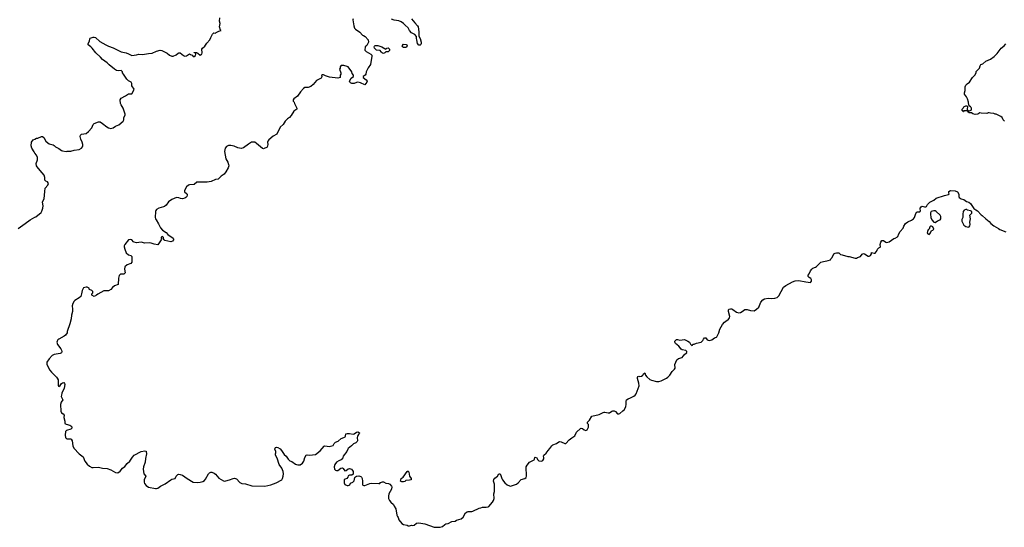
# Model space of a CAD drawing. Header units: inches. Extents: x 1861287 to 2052918, y 204622 to 437896.
# Tile 142 of 215: x 2009742 to 2026486, y 300243 to 308874. Entities that reach past the tile are written whole.
import ezdxf

# ---------------------------------------------------------------- set-up
doc = ezdxf.new("R2010")
doc.units = ezdxf.units.IN
doc.header["$MEASUREMENT"] = 0
for name, color, linetype in [('C0300', 7, 'Continuous'), ('C0310', 7, 'Continuous'), ('C0320', 7, 'Continuous')]:
    doc.layers.add(name, color=color, linetype=linetype)

msp = doc.modelspace()

# ---------------------------------------------------------------- linework, layer by layer
at = {"layer": 'C0300', "color": 5, "elevation": 120}
for points in [[(2010000, 306607), (2009986, 306626), (2009950, 306690), (2009935, 306730), (2009943, 306790), (2009973, 306830), (2010000, 306844)], [(2009717, 305323), (2009832, 305410), (2009920, 305470), (2010000, 305515)]]:
    msp.add_lwpolyline(points, dxfattribs=at)
at = {"layer": 'C0310', "color": 5, "elevation": 120}
for points in [[(2010000, 306844), (2010030, 306860), (2010050, 306862), (2010110, 306885), (2010130, 306885), (2010153, 306870), (2010188, 306810), (2010219, 306779), (2010245, 306765), (2010310, 306745), (2010330, 306733), (2010351, 306710), (2010410, 306684), (2010450, 306650), (2010470, 306642), (2010530, 306631), (2010550, 306636), (2010610, 306639), (2010670, 306656), (2010755, 306665), (2010793, 306687), (2010810, 306712), (2010816, 306730), (2010815, 306750), (2010804, 306790), (2010782, 306842), (2010770, 306890), (2010774, 306910), (2010790, 306926), (2010870, 306941), (2010909, 306971), (2010966, 307034), (2010994, 307090), (2011010, 307111), (2011083, 307137), (2011110, 307135), (2011150, 307111), (2011225, 307050), (2011250, 307036), (2011290, 307026), (2011330, 307035), (2011370, 307061), (2011430, 307087), (2011504, 307150), (2011514, 307170), (2011515, 307210), (2011535, 307250), (2011534, 307270), (2011504, 307370), (2011467, 307427), (2011457, 307450), (2011449, 307511), (2011470, 307538), (2011542, 307578), (2011590, 307611), (2011648, 307612), (2011678, 307662), (2011688, 307690), (2011648, 307750), (2011648, 307790), (2011635, 307810), (2011590, 307837), (2011564, 307864), (2011505, 307945), (2011492, 307970), (2011489, 307990), (2011481, 308001), (2011470, 308009), (2011430, 308003), (2011390, 308008), (2011352, 308030), (2011264, 308104), (2011230, 308140), (2011150, 308196), (2011116, 308236), (2011039, 308310), (2010972, 308392), (2010950, 308414), (2010906, 308446), (2010908, 308470), (2010930, 308510), (2010932, 308548), (2010941, 308559), (2010990, 308577), (2011010, 308578), (2011030, 308573), (2011105, 308505), (2011204, 308444), (2011250, 308422), (2011334, 308394), (2011470, 308326), (2011550, 308310), (2011594, 308294), (2011650, 308263), (2011730, 308275), (2011770, 308287), (2011830, 308280), (2011930, 308300), (2011995, 308305), (2012070, 308339), (2012133, 308353), (2012158, 308350), (2012247, 308307), (2012291, 308270), (2012330, 308251), (2012350, 308251), (2012403, 308277), (2012435, 308305), (2012450, 308311), (2012471, 308311), (2012530, 308263), (2012550, 308255), (2012580, 308260), (2012630, 308294), (2012644, 308284), (2012673, 308273), (2012694, 308250), (2012710, 308247), (2012730, 308265), (2012738, 308290), (2012738, 308298), (2012730, 308306), (2012708, 308308), (2012710, 308314), (2012750, 308314), (2012770, 308305), (2012810, 308271), (2012830, 308280), (2012838, 308290), (2012844, 308310), (2012838, 308370), (2012848, 308390), (2012890, 308425), (2012925, 308475), (2012974, 308530), (2012995, 308570), (2013018, 308630), (2013046, 308650), (2013070, 308645), (2013083, 308657), (2013130, 308679), (2013166, 308690), (2013158, 308698), (2013142, 308750), (2013149, 308810), (2013141, 308850), (2013143, 308903)], [(2015411, 308890), (2015406, 308870), (2015425, 308770), (2015438, 308730), (2015450, 308712), (2015524, 308664), (2015571, 308611), (2015590, 308606), (2015618, 308590), (2015666, 308530), (2015672, 308490), (2015644, 308436), (2015614, 308410), (2015613, 308353), (2015632, 308332), (2015712, 308290), (2015732, 308270), (2015732, 308250), (2015722, 308218), (2015706, 308110), (2015665, 308055), (2015636, 307990), (2015627, 307950), (2015617, 307930), (2015582, 307910), (2015585, 307890), (2015633, 307853), (2015651, 307830), (2015645, 307810), (2015630, 307788), (2015610, 307766), (2015538, 307798), (2015490, 307809), (2015470, 307806), (2015430, 307789), (2015390, 307789), (2015370, 307799), (2015355, 307810), (2015349, 307831), (2015378, 307882), (2015418, 307910), (2015418, 307930), (2015398, 307958), (2015389, 307990), (2015328, 308070), (2015310, 308079), (2015254, 308094), (2015210, 308095), (2015202, 308090), (2015192, 308070), (2015191, 308049), (2015182, 308030), (2015202, 307970), (2015202, 307950), (2015191, 307930), (2015191, 307889), (2015150, 307881), (2015010, 307898), (2014941, 307921), (2014910, 307936), (2014883, 307937), (2014872, 307930), (2014878, 307910), (2014876, 307890), (2014870, 307882), (2014790, 307841), (2014730, 307770), (2014690, 307738), (2014650, 307721), (2014590, 307719), (2014570, 307706), (2014519, 307650), (2014468, 307572), (2014402, 307530), (2014392, 307510), (2014392, 307490), (2014411, 307470), (2014416, 307450), (2014455, 307370), (2014456, 307350), (2014404, 307316), (2014357, 307243), (2014330, 307213), (2014298, 307190), (2014258, 307150), (2014221, 307090), (2014174, 307046), (2014113, 306927), (2014050, 306893), (2013977, 306830), (2013963, 306810), (2013957, 306790), (2013961, 306750), (2013950, 306708), (2013890, 306678), (2013870, 306682), (2013770, 306769), (2013738, 306790), (2013710, 306794), (2013682, 306790), (2013630, 306759), (2013547, 306693), (2013510, 306681), (2013453, 306693), (2013390, 306721), (2013330, 306734), (2013290, 306735), (2013260, 306720), (2013238, 306690), (2013223, 306630), (2013247, 306510), (2013281, 306450), (2013295, 306410), (2013296, 306390), (2013287, 306353), (2013250, 306289), (2013218, 306250), (2013168, 306212), (2013115, 306165), (2013070, 306154), (2012999, 306121), (2012929, 306109), (2012873, 306113), (2012754, 306110), (2012707, 306073), (2012630, 306067), (2012610, 306058), (2012579, 306030), (2012547, 305970), (2012546, 305946), (2012580, 305920), (2012588, 305908), (2012592, 305892), (2012585, 305870), (2012568, 305850), (2012550, 305837), (2012510, 305826), (2012474, 305834), (2012450, 305846), (2012410, 305849), (2012330, 305819), (2012270, 305777), (2012230, 305721), (2012203, 305697), (2012190, 305690), (2012110, 305669), (2012071, 305649), (2012057, 305630), (2012051, 305610), (2012048, 305512), (2012051, 305490), (2012061, 305470), (2012104, 305404), (2012136, 305336), (2012170, 305297), (2012234, 305254), (2012263, 305223), (2012350, 305158), (2012356, 305150), (2012358, 305130), (2012342, 305110), (2012310, 305099), (2012210, 305118), (2012198, 305130), (2012189, 305150), (2012189, 305170), (2012170, 305189), (2012150, 305177), (2012147, 305167), (2012155, 305150), (2012146, 305130), (2012090, 305046), (2012030, 305055), (2011976, 305076), (2011950, 305080), (2011870, 305076), (2011810, 305092), (2011730, 305081), (2011689, 305089), (2011677, 305097), (2011646, 305130), (2011630, 305135), (2011590, 305129), (2011528, 305052), (2011519, 305030), (2011517, 305010), (2011527, 304970), (2011555, 304910), (2011590, 304875), (2011630, 304863), (2011646, 304846), (2011650, 304830), (2011648, 304750), (2011634, 304726), (2011570, 304704), (2011530, 304670), (2011524, 304630), (2011534, 304570), (2011530, 304562), (2011510, 304549), (2011454, 304546), (2011433, 304527), (2011423, 304477), (2011418, 304370), (2011354, 304346), (2011319, 304321), (2011290, 304289), (2011250, 304266), (2011230, 304261), (2011170, 304261), (2011071, 304209), (2011050, 304189), (2011010, 304169), (2010969, 304190), (2010968, 304212), (2010986, 304230), (2010986, 304250), (2010966, 304270), (2010930, 304286), (2010926, 304290), (2010926, 304310), (2010890, 304328), (2010870, 304328), (2010827, 304313), (2010805, 304270), (2010795, 304210), (2010779, 304170), (2010755, 304145), (2010681, 304099), (2010670, 304090), (2010648, 304050), (2010636, 304010), (2010641, 303950), (2010640, 303910), (2010622, 303850), (2010615, 303790), (2010595, 303705), (2010547, 303570), (2010547, 303550), (2010521, 303510), (2010499, 303490), (2010410, 303444), (2010391, 303430), (2010378, 303410), (2010371, 303390), (2010385, 303350), (2010440, 303280), (2010454, 303254), (2010461, 303230), (2010451, 303210), (2010430, 303199), (2010330, 303179), (2010296, 303164), (2010245, 303110), (2010205, 303050), (2010201, 303010), (2010257, 302917), (2010283, 302883), (2010370, 302798), (2010381, 302781), (2010394, 302750), (2010394, 302654), (2010400, 302640), (2010410, 302635), (2010430, 302654), (2010452, 302688), (2010470, 302702), (2010490, 302703), (2010503, 302690), (2010510, 302670), (2010497, 302610), (2010459, 302521), (2010451, 302490), (2010449, 302469), (2010453, 302453), (2010478, 302410), (2010445, 302370), (2010436, 302330), (2010440, 302220), (2010452, 302190), (2010482, 302170), (2010498, 302150), (2010495, 302110), (2010511, 302050), (2010511, 302010), (2010530, 301999), (2010597, 301977), (2010610, 301970), (2010629, 301950), (2010629, 301930), (2010610, 301911), (2010537, 301890), (2010522, 301870), (2010513, 301810), (2010522, 301770), (2010530, 301757), (2010550, 301745), (2010606, 301746), (2010619, 301739), (2010632, 301712), (2010643, 301630), (2010663, 301590), (2010753, 301490), (2010800, 301460), (2010820, 301440), (2010850, 301368), (2010890, 301317), (2010930, 301283), (2010970, 301262), (2010990, 301258), (2011083, 301263), (2011150, 301248), (2011230, 301242), (2011290, 301220), (2011370, 301174), (2011410, 301171), (2011450, 301196), (2011490, 301246), (2011530, 301279), (2011572, 301330), (2011616, 301370), (2011662, 301438), (2011690, 301468), (2011810, 301533), (2011870, 301543), (2011890, 301536), (2011895, 301530), (2011898, 301490), (2011880, 301410), (2011874, 301350), (2011849, 301270), (2011842, 301230), (2011852, 301152), (2011886, 301110), (2011860, 301050), (2011857, 301010), (2011862, 300990), (2011890, 300951), (2011930, 300928), (2012050, 300902), (2012070, 300902), (2012090, 300908), (2012137, 300943), (2012218, 300982), (2012310, 301050), (2012330, 301059), (2012388, 301070), (2012404, 301110), (2012415, 301125), (2012430, 301138), (2012450, 301144), (2012470, 301143), (2012508, 301128), (2012587, 301070), (2012690, 301012), (2012770, 301003), (2012810, 301009), (2012858, 301022), (2012883, 301037), (2012901, 301059), (2012950, 301151), (2012970, 301171), (2012990, 301181), (2013010, 301181), (2013050, 301164), (2013070, 301147), (2013130, 301076), (2013210, 301033), (2013230, 301028), (2013250, 301032), (2013311, 301049), (2013370, 301075), (2013396, 301076), (2013430, 301066), (2013487, 301007), (2013518, 300990), (2013580, 300980), (2013690, 300949), (2013910, 300942), (2014010, 300964), (2014103, 300997), (2014197, 301050), (2014212, 301070), (2014224, 301110), (2014227, 301150), (2014223, 301190), (2014197, 301250), (2014153, 301313), (2014118, 301418), (2014090, 301470), (2014090, 301490), (2014098, 301510), (2014097, 301530), (2014081, 301570), (2014084, 301590), (2014090, 301597), (2014110, 301605), (2014130, 301602), (2014170, 301578), (2014196, 301550), (2014239, 301479), (2014271, 301450), (2014310, 301399), (2014335, 301375), (2014370, 301360), (2014430, 301319), (2014450, 301311), (2014470, 301304), (2014510, 301307), (2014550, 301331), (2014572, 301370), (2014590, 301431), (2014613, 301467), (2014630, 301473), (2014672, 301472), (2014770, 301480), (2014850, 301542), (2014917, 301623), (2014932, 301628), (2014970, 301620), (2015002, 301618), (2015050, 301627), (2015070, 301636), (2015092, 301670), (2015110, 301688), (2015155, 301705), (2015210, 301752), (2015253, 301767), (2015277, 301783), (2015284, 301790), (2015290, 301831), (2015310, 301836), (2015350, 301835), (2015410, 301825), (2015430, 301831), (2015470, 301861), (2015490, 301866), (2015518, 301850), (2015516, 301830), (2015502, 301818), (2015486, 301794), (2015482, 301770), (2015485, 301715), (2015479, 301701), (2015459, 301681), (2015416, 301664), (2015387, 301630), (2015330, 301581), (2015321, 301570), (2015304, 301530), (2015245, 301450), (2015230, 301406), (2015211, 301390), (2015167, 301373), (2015131, 301350), (2015103, 301310), (2015089, 301270), (2015094, 301230), (2015110, 301214), (2015130, 301208), (2015150, 301211), (2015202, 301250), (2015230, 301254), (2015244, 301244), (2015270, 301205), (2015294, 301206), (2015330, 301238), (2015350, 301241), (2015382, 301230), (2015401, 301210), (2015411, 301190), (2015411, 301149), (2015391, 301129), (2015350, 301128), (2015330, 301118), (2015322, 301098), (2015305, 301075), (2015277, 301063), (2015262, 301050), (2015257, 300997), (2015271, 300971), (2015310, 300951), (2015330, 300951), (2015343, 300957), (2015355, 300965), (2015370, 300992), (2015409, 301011), (2015429, 301031), (2015442, 301090), (2015450, 301102), (2015468, 301112), (2015510, 301118), (2015545, 301105), (2015555, 301095), (2015565, 301070), (2015571, 301030), (2015573, 300973), (2015578, 300958), (2015593, 300953), (2015613, 300953), (2015695, 300985), (2015730, 300991), (2015850, 300986), (2015866, 300990), (2015878, 301002), (2015910, 301015), (2015930, 301014), (2015970, 300993), (2016011, 300990), (2016036, 300976), (2016065, 300945), (2016071, 300930), (2016062, 300890), (2016020, 300810), (2016014, 300770), (2016015, 300730), (2016030, 300698), (2016051, 300670), (2016098, 300630), (2016110, 300602), (2016138, 300558), (2016158, 300450), (2016167, 300427), (2016178, 300410), (2016191, 300370), (2016238, 300310), (2016270, 300291), (2016330, 300278), (2016350, 300266), (2016370, 300266), (2016403, 300277), (2016430, 300276), (2016450, 300281), (2016489, 300311), (2016530, 300317), (2016630, 300303), (2016790, 300247), (2016830, 300243), (2016894, 300246), (2016930, 300258), (2016970, 300292), (2016990, 300302), (2017026, 300310), (2017090, 300342), (2017146, 300350), (2017170, 300365), (2017250, 300386), (2017282, 300418), (2017324, 300490), (2017350, 300506), (2017370, 300511), (2017429, 300511), (2017450, 300516), (2017554, 300566), (2017586, 300574), (2017610, 300586), (2017677, 300583), (2017710, 300590), (2017722, 300598), (2017784, 300670), (2017801, 300699), (2017809, 300730), (2017806, 300810), (2017815, 300850), (2017817, 300910), (2017814, 300974), (2017801, 301030), (2017806, 301054), (2017821, 301079), (2017868, 301110), (2017890, 301154), (2017910, 301154), (2017925, 301125), (2017943, 301070), (2017953, 301050), (2017990, 300999), (2018030, 300964), (2018070, 300947), (2018090, 300945), (2018190, 300978), (2018220, 301000), (2018270, 301056), (2018330, 301071), (2018354, 301090), (2018362, 301110), (2018355, 301270), (2018370, 301299), (2018410, 301351), (2018488, 301392), (2018496, 301404), (2018502, 301430), (2018510, 301436), (2018531, 301430), (2018551, 301390), (2018570, 301371), (2018610, 301365), (2018629, 301371), (2018640, 301380), (2018655, 301405), (2018655, 301430), (2018649, 301450), (2018658, 301470), (2018697, 301503), (2018729, 301550), (2018760, 301580), (2018790, 301626), (2018810, 301647), (2018873, 301667), (2018910, 301696), (2018930, 301699), (2018950, 301697), (2019010, 301666), (2019030, 301665), (2019084, 301730), (2019130, 301766), (2019184, 301796), (2019210, 301859), (2019280, 301920), (2019290, 301926), (2019310, 301924), (2019339, 301899), (2019370, 301890), (2019390, 301900), (2019413, 301947), (2019416, 301970), (2019412, 301992), (2019400, 302010), (2019396, 302030), (2019434, 302066), (2019470, 302131), (2019598, 302162), (2019663, 302197), (2019679, 302201), (2019690, 302203), (2019750, 302189), (2019770, 302190), (2019810, 302219), (2019830, 302226), (2019850, 302224), (2019873, 302213), (2019910, 302174), (2019930, 302171), (2019950, 302180), (2020000, 302224)], [(2016406, 308886), (2016459, 308819), (2016505, 308770), (2016516, 308750), (2016531, 308669), (2016532, 308592), (2016550, 308554), (2016571, 308491), (2016571, 308469), (2016565, 308450), (2016550, 308439), (2016530, 308443), (2016507, 308467), (2016498, 308530), (2016488, 308552), (2016487, 308587), (2016462, 308622), (2016402, 308650), (2016369, 308690), (2016350, 308738), (2016298, 308778), (2016268, 308810), (2016230, 308835), (2016190, 308855), (2016110, 308864), (2016065, 308885)], [(2010000, 305515), (2010016, 305524), (2010105, 305595), (2010121, 305619), (2010138, 305670), (2010140, 305710), (2010131, 305770), (2010136, 305790), (2010160, 305830), (2010161, 305890), (2010172, 305950), (2010176, 306010), (2010219, 306061), (2010229, 306090), (2010216, 306116), (2010184, 306130), (2010167, 306147), (2010170, 306190), (2010156, 306230), (2010088, 306308), (2010039, 306370), (2010029, 306390), (2010024, 306430), (2010044, 306490), (2010043, 306530), (2010028, 306570), (2010000, 306607)]]:
    msp.add_lwpolyline(points, dxfattribs=at)
for points in [[(2015970, 308374), (2015986, 308390), (2016010, 308398), (2016031, 308371), (2016030, 308348), (2016010, 308329), (2015970, 308329), (2015950, 308309), (2015930, 308301), (2015910, 308302), (2015894, 308314), (2015889, 308330), (2015870, 308349), (2015810, 308353), (2015790, 308370), (2015777, 308390), (2015769, 308410), (2015774, 308426), (2015785, 308435), (2015830, 308436), (2015902, 308410)], [(2016290, 308399), (2016270, 308403), (2016255, 308410), (2016244, 308430), (2016270, 308455), (2016314, 308454), (2016325, 308445), (2016331, 308430), (2016325, 308410), (2016310, 308403)], [(2016270, 301014), (2016238, 301018), (2016218, 301030), (2016222, 301050), (2016229, 301070), (2016265, 301095), (2016330, 301194), (2016350, 301205), (2016361, 301181), (2016373, 301110), (2016399, 301070), (2016397, 301050), (2016370, 301042), (2016310, 301038), (2016290, 301024)]]:
    msp.add_lwpolyline(points, close=True, dxfattribs=at)
at = {"layer": 'C0320', "color": 5, "elevation": 120}
for points in [[(2026488, 307150), (2026468, 307170), (2026448, 307208), (2026428, 307228), (2026350, 307268), (2026330, 307268), (2026310, 307278), (2026250, 307282), (2026230, 307288), (2026210, 307288), (2026190, 307278), (2026090, 307282), (2026070, 307288), (2026034, 307270), (2025990, 307264), (2025950, 307275), (2025930, 307289), (2025890, 307288), (2025866, 307310), (2025862, 307322), (2025850, 307326), (2025810, 307326), (2025798, 307322), (2025790, 307308), (2025786, 307310), (2025782, 307322), (2025768, 307328), (2025768, 307352), (2025788, 307372), (2025798, 307390), (2025830, 307411), (2025852, 307412), (2025858, 307398), (2025852, 307352), (2025854, 307334), (2025866, 307334), (2025882, 307322), (2025890, 307322), (2025922, 307338), (2025929, 307351), (2025929, 307370), (2025922, 307382), (2025910, 307395), (2025886, 307410), (2025880, 307420), (2025878, 307470), (2025858, 307530), (2025843, 307563), (2025809, 307609), (2025809, 307631), (2025819, 307670), (2025818, 307730), (2025830, 307758), (2025857, 307783), (2025895, 307810), (2025944, 307890), (2025984, 307930), (2026005, 307970), (2026010, 307991), (2026064, 308050), (2026075, 308090), (2026089, 308111), (2026118, 308122), (2026170, 308171), (2026250, 308201), (2026314, 308246), (2026363, 308297), (2026432, 308388), (2026482, 308430), (2026510, 308462)], [(2020000, 302224), (2020019, 302241), (2020048, 302290), (2020057, 302337), (2020053, 302390), (2020061, 302410), (2020090, 302430), (2020130, 302442), (2020188, 302472), (2020210, 302490), (2020226, 302514), (2020274, 302650), (2020273, 302693), (2020249, 302771), (2020249, 302791), (2020255, 302805), (2020270, 302811), (2020290, 302806), (2020318, 302810), (2020338, 302830), (2020350, 302854), (2020370, 302872), (2020382, 302830), (2020404, 302804), (2020458, 302758), (2020486, 302746), (2020570, 302724), (2020590, 302723), (2020610, 302724), (2020650, 302736), (2020741, 302779), (2020765, 302795), (2020796, 302830), (2020837, 302890), (2020879, 302930), (2020889, 302950), (2020881, 303010), (2020917, 303090), (2020947, 303113), (2021008, 303130), (2021042, 303178), (2021087, 303213), (2021088, 303230), (2021070, 303248), (2021010, 303259), (2020990, 303269), (2020950, 303321), (2020893, 303370), (2020882, 303390), (2020884, 303410), (2020910, 303434), (2020930, 303435), (2020970, 303423), (2021050, 303435), (2021105, 303410), (2021132, 303390), (2021150, 303354), (2021170, 303334), (2021182, 303338), (2021190, 303354), (2021210, 303354), (2021249, 303371), (2021330, 303391), (2021359, 303421), (2021370, 303442), (2021390, 303462), (2021410, 303462), (2021432, 303432), (2021450, 303422), (2021470, 303421), (2021510, 303432), (2021555, 303465), (2021590, 303478), (2021596, 303484), (2021629, 303550), (2021650, 303610), (2021693, 303690), (2021730, 303731), (2021775, 303765), (2021790, 303771), (2021815, 303805), (2021821, 303830), (2021795, 303910), (2021798, 303942), (2021806, 303950), (2021830, 303958), (2021850, 303955), (2021870, 303946), (2021930, 303903), (2021970, 303891), (2022002, 303898), (2022028, 303910), (2022075, 303945), (2022115, 303945), (2022171, 303931), (2022230, 303923), (2022270, 303951), (2022310, 303987), (2022348, 304072), (2022377, 304110), (2022410, 304128), (2022470, 304139), (2022530, 304135), (2022583, 304137), (2022622, 304150), (2022650, 304178), (2022730, 304325), (2022770, 304356), (2022884, 304416), (2022930, 304434), (2022990, 304439), (2023110, 304415), (2023192, 304408), (2023209, 304430), (2023209, 304450), (2023195, 304475), (2023168, 304490), (2023149, 304509), (2023149, 304530), (2023169, 304551), (2023190, 304602), (2023210, 304632), (2023229, 304651), (2023273, 304667), (2023290, 304678), (2023368, 304752), (2023410, 304765), (2023470, 304772), (2023490, 304782), (2023528, 304792), (2023538, 304810), (2023558, 304830), (2023585, 304890), (2023610, 304905), (2023631, 304911), (2023671, 304911), (2023702, 304882), (2023730, 304878), (2023826, 304846), (2023850, 304846), (2023950, 304818), (2023970, 304818), (2023990, 304831), (2024038, 304850), (2024070, 304885), (2024090, 304898), (2024111, 304891), (2024170, 304852), (2024190, 304852), (2024210, 304862), (2024226, 304890), (2024226, 304910), (2024230, 304914), (2024250, 304912), (2024270, 304902), (2024290, 304906), (2024322, 304950), (2024330, 304972), (2024350, 304992), (2024375, 305005), (2024378, 305010), (2024375, 305050), (2024384, 305090), (2024403, 305117), (2024410, 305121), (2024430, 305118), (2024470, 305091), (2024490, 305085), (2024530, 305098), (2024610, 305151), (2024630, 305158), (2024670, 305182), (2024678, 305190), (2024694, 305230), (2024717, 305270), (2024766, 305330), (2024777, 305363), (2024808, 305410), (2024845, 305435), (2024910, 305467), (2024939, 305490), (2024956, 305510), (2024981, 305579), (2025000, 305600), (2025010, 305606), (2025050, 305606), (2025055, 305610), (2025059, 305630), (2025054, 305650), (2025055, 305670), (2025070, 305691), (2025090, 305705), (2025130, 305691), (2025150, 305692), (2025160, 305700), (2025178, 305730), (2025222, 305770), (2025290, 305808), (2025330, 305840), (2025470, 305885), (2025538, 305902), (2025548, 305910), (2025542, 305930), (2025545, 305950), (2025569, 305970), (2025650, 305964), (2025690, 305945), (2025715, 305910), (2025711, 305870), (2025719, 305850), (2025750, 305830), (2025796, 305816), (2025845, 305785), (2025885, 305770), (2025910, 305750), (2025970, 305661), (2026003, 305643), (2026030, 305623), (2026090, 305556), (2026107, 305547), (2026170, 305485), (2026230, 305441), (2026258, 305410), (2026310, 305371), (2026390, 305325), (2026410, 305305), (2026510, 305265)]]:
    msp.add_lwpolyline(points, dxfattribs=at)
for points in [[(2025310, 305624), (2025290, 305624), (2025242, 305610), (2025231, 305590), (2025231, 305570), (2025239, 305510), (2025256, 305470), (2025290, 305431), (2025310, 305423), (2025350, 305455), (2025394, 305470), (2025405, 305490), (2025406, 305530), (2025395, 305550), (2025330, 305613)], [(2025850, 305646), (2025830, 305646), (2025805, 305635), (2025786, 305610), (2025779, 305570), (2025779, 305510), (2025766, 305474), (2025766, 305450), (2025798, 305378), (2025830, 305356), (2025870, 305345), (2025887, 305353), (2025899, 305370), (2025903, 305390), (2025899, 305430), (2025909, 305490), (2025902, 305550), (2025933, 305587), (2025933, 305610), (2025910, 305625), (2025858, 305638)], [(2025250, 305362), (2025230, 305362), (2025218, 305350), (2025206, 305314), (2025190, 305298), (2025179, 305270), (2025176, 305250), (2025185, 305230), (2025210, 305223), (2025222, 305230), (2025233, 305247), (2025249, 305291), (2025270, 305294), (2025286, 305310), (2025268, 305350)]]:
    msp.add_lwpolyline(points, close=True, dxfattribs=at)

doc.saveas('drawing.dxf')
